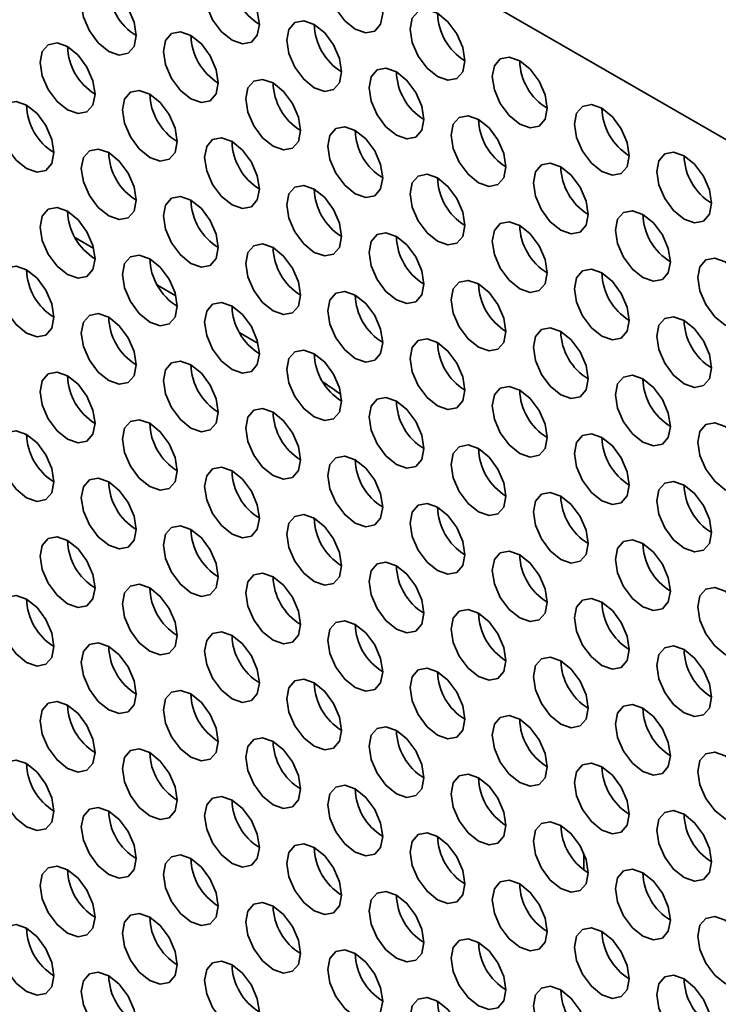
# Model space of a CAD drawing. Header units: millimetres. Extents: x 1 to 1119, y -1 to 863.
# Tile 121 of 211: x 801.53 to 807.54, y 641.59 to 650.06. Entities that reach past the tile are written whole.
import ezdxf

# ---------------------------------------------------------------- set-up
doc = ezdxf.new("R2010")
doc.units = ezdxf.units.MM

msp = doc.modelspace()

# ---------------------------------------------------------------- linework, layer by layer
at = {"color": 7, "linetype": 'Continuous', "lineweight": 35}
for p, q in [((820.0254, 641.8573), (776.8447, 666.7849)), ((802.014, 648.1808), (802.1718, 648.0897)), ((802.0141, 648.1807), (802.1718, 648.0896)), ((802.7211, 647.7726), (802.8789, 647.6815)), ((802.7212, 647.7725), (802.8789, 647.6814)), ((803.4282, 647.3643), (803.586, 647.2733)), ((803.4283, 647.3643), (803.586, 647.2732)), ((806.3877, 642.769), (806.3877, 642.7466))]:
    msp.add_line(p, q, dxfattribs=at)
at = {"color": 7, "linetype": 'Continuous', "lineweight": 35, "flags": 128}
for points in [[(804.6576, 650.1109), (804.6397, 650.2254), (804.5886, 650.3432), (804.5121, 650.4464), (804.4219, 650.5192), (804.3317, 650.5505), (804.2552, 650.5357), (804.2041, 650.4769), (804.1862, 650.3831), (804.2041, 650.2685), (804.2552, 650.1507), (804.3317, 650.0476), (804.4219, 649.9748), (804.5121, 649.9435), (804.5886, 649.9583), (804.6397, 650.0171), (804.6576, 650.1109)], [(803.5969, 650.0156), (803.579, 650.1301), (803.5279, 650.2479), (803.4514, 650.351), (803.3612, 650.4238), (803.271, 650.4552), (803.1946, 650.4403), (803.1435, 650.3815), (803.1255, 650.2877), (803.1435, 650.1732), (803.1946, 650.0554), (803.271, 649.9522), (803.3612, 649.8795), (803.4514, 649.8481), (803.5279, 649.863), (803.579, 649.9218), (803.5969, 650.0156)], [(802.5363, 649.9202), (802.5183, 650.0347), (802.4673, 650.1525), (802.3908, 650.2557), (802.3006, 650.3284), (802.2104, 650.3598), (802.1339, 650.3449), (802.0828, 650.2861), (802.0649, 650.1923), (802.0828, 650.0778), (802.1339, 649.96), (802.2104, 649.8569), (802.3006, 649.7841), (802.3908, 649.7527), (802.4673, 649.7676), (802.5183, 649.8264), (802.5363, 649.9202)], [(805.3647, 649.7027), (805.3468, 649.8172), (805.2957, 649.935), (805.2192, 650.0382), (805.129, 650.111), (805.0388, 650.1423), (804.9623, 650.1275), (804.9112, 650.0687), (804.8933, 649.9749), (804.9112, 649.8603), (804.9623, 649.7425), (805.0388, 649.6394), (805.129, 649.5666), (805.2192, 649.5353), (805.2957, 649.5501), (805.3468, 649.6089), (805.3647, 649.7027)], [(804.3041, 649.6074), (804.2861, 649.7219), (804.235, 649.8397), (804.1585, 649.9428), (804.0684, 650.0156), (803.9782, 650.047), (803.9017, 650.0321), (803.8506, 649.9733), (803.8326, 649.8795), (803.8506, 649.765), (803.9017, 649.6472), (803.9782, 649.544), (804.0684, 649.4712), (804.1585, 649.4399), (804.235, 649.4548), (804.2861, 649.5136), (804.3041, 649.6074)], [(803.2434, 649.512), (803.2255, 649.6265), (803.1744, 649.7443), (803.0979, 649.8475), (803.0077, 649.9202), (802.9175, 649.9516), (802.841, 649.9367), (802.7899, 649.8779), (802.772, 649.7841), (802.7899, 649.6696), (802.841, 649.5518), (802.9175, 649.4487), (803.0077, 649.3759), (803.0979, 649.3445), (803.1744, 649.3594), (803.2255, 649.4182), (803.2434, 649.512)], [(802.1827, 649.4166), (802.1648, 649.5311), (802.1137, 649.6489), (802.0372, 649.7521), (801.947, 649.8249), (801.8568, 649.8562), (801.7804, 649.8414), (801.7293, 649.7826), (801.7113, 649.6888), (801.7293, 649.5743), (801.7804, 649.4565), (801.8568, 649.3533), (801.947, 649.2805), (802.0372, 649.2492), (802.1137, 649.264), (802.1648, 649.3228), (802.1827, 649.4166)], [(806.0718, 649.2945), (806.0539, 649.409), (806.0028, 649.5268), (805.9263, 649.63), (805.8361, 649.7028), (805.7459, 649.7341), (805.6695, 649.7193), (805.6184, 649.6605), (805.6004, 649.5667), (805.6184, 649.4521), (805.6695, 649.3343), (805.7459, 649.2312), (805.8361, 649.1584), (805.9263, 649.1271), (806.0028, 649.1419), (806.0539, 649.2007), (806.0718, 649.2945)], [(805.0112, 649.1992), (804.9932, 649.3137), (804.9421, 649.4315), (804.8657, 649.5346), (804.7755, 649.6074), (804.6853, 649.6388), (804.6088, 649.6239), (804.5577, 649.5651), (804.5398, 649.4713), (804.5577, 649.3568), (804.6088, 649.239), (804.6853, 649.1358), (804.7755, 649.063), (804.8657, 649.0317), (804.9421, 649.0465), (804.9932, 649.1054), (805.0112, 649.1992)], [(803.9505, 649.1038), (803.9326, 649.2183), (803.8815, 649.3361), (803.805, 649.4392), (803.7148, 649.512), (803.6246, 649.5434), (803.5481, 649.5285), (803.497, 649.4697), (803.4791, 649.3759), (803.497, 649.2614), (803.5481, 649.1436), (803.6246, 649.0405), (803.7148, 648.9677), (803.805, 648.9363), (803.8815, 648.9512), (803.9326, 649.01), (803.9505, 649.1038)], [(802.8898, 649.0084), (802.8719, 649.1229), (802.8208, 649.2407), (802.7443, 649.3439), (802.6541, 649.4167), (802.5639, 649.448), (802.4875, 649.4332), (802.4364, 649.3744), (802.4184, 649.2806), (802.4364, 649.166), (802.4875, 649.0482), (802.5639, 648.9451), (802.6541, 648.8723), (802.7443, 648.841), (802.8208, 648.8558), (802.8719, 648.9146), (802.8898, 649.0084)], [(801.8292, 648.9131), (801.8112, 649.0276), (801.7601, 649.1454), (801.6837, 649.2485), (801.5935, 649.3213), (801.5033, 649.3527), (801.4268, 649.3378), (801.3757, 649.279), (801.3578, 649.1852), (801.3757, 649.0707), (801.4268, 648.9529), (801.5033, 648.8497), (801.5935, 648.777), (801.6837, 648.7456), (801.7601, 648.7605), (801.8112, 648.8193), (801.8292, 648.9131)], [(806.7789, 648.8863), (806.761, 649.0008), (806.7099, 649.1186), (806.6334, 649.2218), (806.5432, 649.2946), (806.453, 649.3259), (806.3766, 649.3111), (806.3255, 649.2522), (806.3075, 649.1584), (806.3255, 649.0439), (806.3766, 648.9261), (806.453, 648.823), (806.5432, 648.7502), (806.6334, 648.7188), (806.7099, 648.7337), (806.761, 648.7925), (806.7789, 648.8863)], [(805.7183, 648.7909), (805.7003, 648.9055), (805.6492, 649.0233), (805.5728, 649.1264), (805.4826, 649.1992), (805.3924, 649.2306), (805.3159, 649.2157), (805.2648, 649.1569), (805.2469, 649.0631), (805.2648, 648.9486), (805.3159, 648.8308), (805.3924, 648.7276), (805.4826, 648.6548), (805.5728, 648.6235), (805.6492, 648.6383), (805.7003, 648.6971), (805.7183, 648.7909)], [(804.6576, 648.6956), (804.6397, 648.8101), (804.5886, 648.9279), (804.5121, 649.031), (804.4219, 649.1038), (804.3317, 649.1352), (804.2552, 649.1203), (804.2041, 649.0615), (804.1862, 648.9677), (804.2041, 648.8532), (804.2552, 648.7354), (804.3317, 648.6323), (804.4219, 648.5595), (804.5121, 648.5281), (804.5886, 648.543), (804.6397, 648.6018), (804.6576, 648.6956)], [(803.5969, 648.6002), (803.579, 648.7147), (803.5279, 648.8325), (803.4514, 648.9357), (803.3612, 649.0085), (803.271, 649.0398), (803.1946, 649.025), (803.1435, 648.9662), (803.1255, 648.8724), (803.1435, 648.7578), (803.1946, 648.64), (803.271, 648.5369), (803.3612, 648.4641), (803.4514, 648.4328), (803.5279, 648.4476), (803.579, 648.5064), (803.5969, 648.6002)], [(802.5363, 648.5049), (802.5183, 648.6194), (802.4673, 648.7372), (802.3908, 648.8403), (802.3006, 648.9131), (802.2104, 648.9445), (802.1339, 648.9296), (802.0828, 648.8708), (802.0649, 648.777), (802.0828, 648.6625), (802.1339, 648.5447), (802.2104, 648.4415), (802.3006, 648.3688), (802.3908, 648.3374), (802.4673, 648.3523), (802.5183, 648.4111), (802.5363, 648.5049)], [(807.486, 648.4781), (807.4681, 648.5926), (807.417, 648.7104), (807.3405, 648.8136), (807.2503, 648.8864), (807.1601, 648.9177), (807.0837, 648.9029), (807.0326, 648.844), (807.0146, 648.7502), (807.0326, 648.6357), (807.0837, 648.5179), (807.1601, 648.4148), (807.2503, 648.342), (807.3405, 648.3106), (807.417, 648.3255), (807.4681, 648.3843), (807.486, 648.4781)], [(806.4254, 648.3827), (806.4074, 648.4973), (806.3563, 648.6151), (806.2799, 648.7182), (806.1897, 648.791), (806.0995, 648.8223), (806.023, 648.8075), (805.9719, 648.7487), (805.954, 648.6549), (805.9719, 648.5404), (806.023, 648.4226), (806.0995, 648.3194), (806.1897, 648.2466), (806.2799, 648.2153), (806.3563, 648.2301), (806.4074, 648.2889), (806.4254, 648.3827)], [(805.3647, 648.2874), (805.3468, 648.4019), (805.2957, 648.5197), (805.2192, 648.6228), (805.129, 648.6956), (805.0388, 648.727), (804.9623, 648.7121), (804.9112, 648.6533), (804.8933, 648.5595), (804.9112, 648.445), (804.9623, 648.3272), (805.0388, 648.2241), (805.129, 648.1513), (805.2192, 648.1199), (805.2957, 648.1348), (805.3468, 648.1936), (805.3647, 648.2874)], [(804.3041, 648.192), (804.2861, 648.3065), (804.235, 648.4243), (804.1585, 648.5275), (804.0684, 648.6003), (803.9782, 648.6316), (803.9017, 648.6168), (803.8506, 648.558), (803.8326, 648.4642), (803.8506, 648.3496), (803.9017, 648.2318), (803.9782, 648.1287), (804.0684, 648.0559), (804.1585, 648.0246), (804.235, 648.0394), (804.2861, 648.0982), (804.3041, 648.192)], [(803.2434, 648.0967), (803.2255, 648.2112), (803.1744, 648.329), (803.0979, 648.4321), (803.0077, 648.5049), (802.9175, 648.5363), (802.841, 648.5214), (802.7899, 648.4626), (802.772, 648.3688), (802.7899, 648.2543), (802.841, 648.1365), (802.9175, 648.0333), (803.0077, 647.9605), (803.0979, 647.9292), (803.1744, 647.944), (803.2255, 648.0029), (803.2434, 648.0967)], [(802.1827, 648.0013), (802.1648, 648.1158), (802.1137, 648.2336), (802.0372, 648.3368), (801.947, 648.4095), (801.8568, 648.4409), (801.7804, 648.426), (801.7293, 648.3672), (801.7113, 648.2734), (801.7293, 648.1589), (801.7804, 648.0411), (801.8568, 647.938), (801.947, 647.8652), (802.0372, 647.8338), (802.1137, 647.8487), (802.1648, 647.9075), (802.1827, 648.0013)], [(807.1325, 647.9745), (807.1145, 648.0891), (807.0634, 648.2069), (806.987, 648.31), (806.8968, 648.3828), (806.8066, 648.4141), (806.7301, 648.3993), (806.679, 648.3405), (806.6611, 648.2467), (806.679, 648.1322), (806.7301, 648.0144), (806.8066, 647.9112), (806.8968, 647.8384), (806.987, 647.8071), (807.0634, 647.8219), (807.1145, 647.8807), (807.1325, 647.9745)], [(806.0718, 647.8792), (806.0539, 647.9937), (806.0028, 648.1115), (805.9263, 648.2146), (805.8361, 648.2874), (805.7459, 648.3188), (805.6695, 648.3039), (805.6184, 648.2451), (805.6004, 648.1513), (805.6184, 648.0368), (805.6695, 647.919), (805.7459, 647.8159), (805.8361, 647.7431), (805.9263, 647.7117), (806.0028, 647.7266), (806.0539, 647.7854), (806.0718, 647.8792)], [(805.0112, 647.7838), (804.9932, 647.8983), (804.9421, 648.0161), (804.8657, 648.1193), (804.7755, 648.1921), (804.6853, 648.2234), (804.6088, 648.2086), (804.5577, 648.1498), (804.5398, 648.056), (804.5577, 647.9414), (804.6088, 647.8236), (804.6853, 647.7205), (804.7755, 647.6477), (804.8657, 647.6163), (804.9421, 647.6312), (804.9932, 647.69), (805.0112, 647.7838)], [(803.9505, 647.6885), (803.9326, 647.803), (803.8815, 647.9208), (803.805, 648.0239), (803.7148, 648.0967), (803.6246, 648.1281), (803.5481, 648.1132), (803.497, 648.0544), (803.4791, 647.9606), (803.497, 647.8461), (803.5481, 647.7283), (803.6246, 647.6251), (803.7148, 647.5523), (803.805, 647.521), (803.8815, 647.5358), (803.9326, 647.5947), (803.9505, 647.6885)], [(802.8898, 647.5931), (802.8719, 647.7076), (802.8208, 647.8254), (802.7443, 647.9285), (802.6541, 648.0013), (802.5639, 648.0327), (802.4875, 648.0178), (802.4364, 647.959), (802.4184, 647.8652), (802.4364, 647.7507), (802.4875, 647.6329), (802.5639, 647.5298), (802.6541, 647.457), (802.7443, 647.4256), (802.8208, 647.4405), (802.8719, 647.4993), (802.8898, 647.5931)], [(801.8292, 647.4977), (801.8112, 647.6122), (801.7601, 647.73), (801.6837, 647.8332), (801.5935, 647.906), (801.5033, 647.9373), (801.4268, 647.9225), (801.3757, 647.8637), (801.3578, 647.7699), (801.3757, 647.6553), (801.4268, 647.5376), (801.5033, 647.4344), (801.5935, 647.3616), (801.6837, 647.3303), (801.7601, 647.3451), (801.8112, 647.4039), (801.8292, 647.4977)], [(807.8396, 647.5663), (807.8216, 647.6809), (807.7706, 647.7986), (807.6941, 647.9018), (807.6039, 647.9746), (807.5137, 648.0059), (807.4372, 647.9911), (807.3861, 647.9323), (807.3682, 647.8385), (807.3861, 647.724), (807.4372, 647.6062), (807.5137, 647.503), (807.6039, 647.4302), (807.6941, 647.3989), (807.7706, 647.4137), (807.8216, 647.4725), (807.8396, 647.5663)], [(806.7789, 647.471), (806.761, 647.5855), (806.7099, 647.7033), (806.6334, 647.8064), (806.5432, 647.8792), (806.453, 647.9106), (806.3766, 647.8957), (806.3255, 647.8369), (806.3075, 647.7431), (806.3255, 647.6286), (806.3766, 647.5108), (806.453, 647.4077), (806.5432, 647.3349), (806.6334, 647.3035), (806.7099, 647.3184), (806.761, 647.3772), (806.7789, 647.471)], [(805.7183, 647.3756), (805.7003, 647.4901), (805.6492, 647.6079), (805.5728, 647.7111), (805.4826, 647.7839), (805.3924, 647.8152), (805.3159, 647.8004), (805.2648, 647.7415), (805.2469, 647.6477), (805.2648, 647.5332), (805.3159, 647.4154), (805.3924, 647.3123), (805.4826, 647.2395), (805.5728, 647.2081), (805.6492, 647.223), (805.7003, 647.2818), (805.7183, 647.3756)], [(804.6576, 647.2802), (804.6397, 647.3948), (804.5886, 647.5126), (804.5121, 647.6157), (804.4219, 647.6885), (804.3317, 647.7199), (804.2552, 647.705), (804.2041, 647.6462), (804.1862, 647.5524), (804.2041, 647.4379), (804.2552, 647.3201), (804.3317, 647.2169), (804.4219, 647.1441), (804.5121, 647.1128), (804.5886, 647.1276), (804.6397, 647.1864), (804.6576, 647.2802)], [(803.5969, 647.1849), (803.579, 647.2994), (803.5279, 647.4172), (803.4514, 647.5203), (803.3612, 647.5931), (803.271, 647.6245), (803.1946, 647.6096), (803.1435, 647.5508), (803.1255, 647.457), (803.1435, 647.3425), (803.1946, 647.2247), (803.271, 647.1216), (803.3612, 647.0488), (803.4514, 647.0174), (803.5279, 647.0323), (803.579, 647.0911), (803.5969, 647.1849)], [(802.5363, 647.0895), (802.5183, 647.204), (802.4673, 647.3218), (802.3908, 647.425), (802.3006, 647.4978), (802.2104, 647.5291), (802.1339, 647.5143), (802.0828, 647.4555), (802.0649, 647.3617), (802.0828, 647.2471), (802.1339, 647.1293), (802.2104, 647.0262), (802.3006, 646.9534), (802.3908, 646.9221), (802.4673, 646.9369), (802.5183, 646.9957), (802.5363, 647.0895)], [(807.486, 647.0628), (807.4681, 647.1773), (807.417, 647.2951), (807.3405, 647.3982), (807.2503, 647.471), (807.1601, 647.5024), (807.0837, 647.4875), (807.0326, 647.4287), (807.0146, 647.3349), (807.0326, 647.2204), (807.0837, 647.1026), (807.1601, 646.9994), (807.2503, 646.9267), (807.3405, 646.8953), (807.417, 646.9102), (807.4681, 646.969), (807.486, 647.0628)], [(806.4254, 646.9674), (806.4074, 647.0819), (806.3563, 647.1997), (806.2799, 647.3029), (806.1897, 647.3757), (806.0995, 647.407), (806.023, 647.3921), (805.9719, 647.3333), (805.954, 647.2395), (805.9719, 647.125), (806.023, 647.0072), (806.0995, 646.9041), (806.1897, 646.8313), (806.2799, 646.7999), (806.3563, 646.8148), (806.4074, 646.8736), (806.4254, 646.9674)], [(805.3647, 646.872), (805.3468, 646.9866), (805.2957, 647.1044), (805.2192, 647.2075), (805.129, 647.2803), (805.0388, 647.3116), (804.9623, 647.2968), (804.9112, 647.238), (804.8933, 647.1442), (804.9112, 647.0297), (804.9623, 646.9119), (805.0388, 646.8087), (805.129, 646.7359), (805.2192, 646.7046), (805.2957, 646.7194), (805.3468, 646.7782), (805.3647, 646.872)], [(804.3041, 646.7767), (804.2861, 646.8912), (804.235, 647.009), (804.1585, 647.1121), (804.0684, 647.1849), (803.9782, 647.2163), (803.9017, 647.2014), (803.8506, 647.1426), (803.8326, 647.0488), (803.8506, 646.9343), (803.9017, 646.8165), (803.9782, 646.7134), (804.0684, 646.6406), (804.1585, 646.6092), (804.235, 646.6241), (804.2861, 646.6829), (804.3041, 646.7767)], [(803.2434, 646.6813), (803.2255, 646.7958), (803.1744, 646.9136), (803.0979, 647.0168), (803.0077, 647.0896), (802.9175, 647.1209), (802.841, 647.1061), (802.7899, 647.0473), (802.772, 646.9535), (802.7899, 646.8389), (802.841, 646.7211), (802.9175, 646.618), (803.0077, 646.5452), (803.0979, 646.5139), (803.1744, 646.5287), (803.2255, 646.5875), (803.2434, 646.6813)], [(802.1827, 646.586), (802.1648, 646.7005), (802.1137, 646.8183), (802.0372, 646.9214), (801.947, 646.9942), (801.8568, 647.0256), (801.7804, 647.0107), (801.7293, 646.9519), (801.7113, 646.8581), (801.7293, 646.7436), (801.7804, 646.6258), (801.8568, 646.5226), (801.947, 646.4498), (802.0372, 646.4185), (802.1137, 646.4333), (802.1648, 646.4922), (802.1827, 646.586)], [(807.1325, 646.5592), (807.1145, 646.6737), (807.0634, 646.7915), (806.987, 646.8947), (806.8968, 646.9675), (806.8066, 646.9988), (806.7301, 646.9839), (806.679, 646.9251), (806.6611, 646.8313), (806.679, 646.7168), (806.7301, 646.599), (806.8066, 646.4959), (806.8968, 646.4231), (806.987, 646.3917), (807.0634, 646.4066), (807.1145, 646.4654), (807.1325, 646.5592)], [(806.0718, 646.4638), (806.0539, 646.5784), (806.0028, 646.6962), (805.9263, 646.7993), (805.8361, 646.8721), (805.7459, 646.9034), (805.6695, 646.8886), (805.6184, 646.8298), (805.6004, 646.736), (805.6184, 646.6215), (805.6695, 646.5037), (805.7459, 646.4005), (805.8361, 646.3277), (805.9263, 646.2964), (806.0028, 646.3112), (806.0539, 646.37), (806.0718, 646.4638)], [(805.0112, 646.3685), (804.9932, 646.483), (804.9421, 646.6008), (804.8657, 646.7039), (804.7755, 646.7767), (804.6853, 646.8081), (804.6088, 646.7932), (804.5577, 646.7344), (804.5398, 646.6406), (804.5577, 646.5261), (804.6088, 646.4083), (804.6853, 646.3052), (804.7755, 646.2324), (804.8657, 646.201), (804.9421, 646.2159), (804.9932, 646.2747), (805.0112, 646.3685)], [(803.9505, 646.2731), (803.9326, 646.3876), (803.8815, 646.5054), (803.805, 646.6086), (803.7148, 646.6814), (803.6246, 646.7127), (803.5481, 646.6979), (803.497, 646.6391), (803.4791, 646.5453), (803.497, 646.4307), (803.5481, 646.3129), (803.6246, 646.2098), (803.7148, 646.137), (803.805, 646.1056), (803.8815, 646.1205), (803.9326, 646.1793), (803.9505, 646.2731)], [(802.8898, 646.1778), (802.8719, 646.2923), (802.8208, 646.4101), (802.7443, 646.5132), (802.6541, 646.586), (802.5639, 646.6174), (802.4875, 646.6025), (802.4364, 646.5437), (802.4184, 646.4499), (802.4364, 646.3354), (802.4875, 646.2176), (802.5639, 646.1144), (802.6541, 646.0416), (802.7443, 646.0103), (802.8208, 646.0251), (802.8719, 646.084), (802.8898, 646.1778)], [(807.8396, 646.151), (807.8216, 646.2655), (807.7706, 646.3833), (807.6941, 646.4865), (807.6039, 646.5592), (807.5137, 646.5906), (807.4372, 646.5757), (807.3861, 646.5169), (807.3682, 646.4231), (807.3861, 646.3086), (807.4372, 646.1908), (807.5137, 646.0877), (807.6039, 646.0149), (807.6941, 645.9835), (807.7706, 645.9984), (807.8216, 646.0572), (807.8396, 646.151)], [(801.8292, 646.0824), (801.8112, 646.1969), (801.7601, 646.3147), (801.6837, 646.4178), (801.5935, 646.4906), (801.5033, 646.522), (801.4268, 646.5071), (801.3757, 646.4483), (801.3578, 646.3545), (801.3757, 646.24), (801.4268, 646.1222), (801.5033, 646.0191), (801.5935, 645.9463), (801.6837, 645.9149), (801.7601, 645.9298), (801.8112, 645.9886), (801.8292, 646.0824)], [(806.7789, 646.0556), (806.761, 646.1702), (806.7099, 646.288), (806.6334, 646.3911), (806.5432, 646.4639), (806.453, 646.4952), (806.3766, 646.4804), (806.3255, 646.4216), (806.3075, 646.3278), (806.3255, 646.2133), (806.3766, 646.0955), (806.453, 645.9923), (806.5432, 645.9195), (806.6334, 645.8882), (806.7099, 645.903), (806.761, 645.9618), (806.7789, 646.0556)], [(805.7183, 645.9603), (805.7003, 646.0748), (805.6492, 646.1926), (805.5728, 646.2957), (805.4826, 646.3685), (805.3924, 646.3999), (805.3159, 646.385), (805.2648, 646.3262), (805.2469, 646.2324), (805.2648, 646.1179), (805.3159, 646.0001), (805.3924, 645.897), (805.4826, 645.8242), (805.5728, 645.7928), (805.6492, 645.8077), (805.7003, 645.8665), (805.7183, 645.9603)], [(804.6576, 645.8649), (804.6397, 645.9794), (804.5886, 646.0972), (804.5121, 646.2004), (804.4219, 646.2732), (804.3317, 646.3045), (804.2552, 646.2897), (804.2041, 646.2308), (804.1862, 646.137), (804.2041, 646.0225), (804.2552, 645.9047), (804.3317, 645.8016), (804.4219, 645.7288), (804.5121, 645.6974), (804.5886, 645.7123), (804.6397, 645.7711), (804.6576, 645.8649)], [(803.5969, 645.7695), (803.579, 645.8841), (803.5279, 646.0019), (803.4514, 646.105), (803.3612, 646.1778), (803.271, 646.2092), (803.1946, 646.1943), (803.1435, 646.1355), (803.1255, 646.0417), (803.1435, 645.9272), (803.1946, 645.8094), (803.271, 645.7062), (803.3612, 645.6334), (803.4514, 645.6021), (803.5279, 645.6169), (803.579, 645.6757), (803.5969, 645.7695)], [(802.5363, 645.6742), (802.5183, 645.7887), (802.4673, 645.9065), (802.3908, 646.0096), (802.3006, 646.0824), (802.2104, 646.1138), (802.1339, 646.0989), (802.0828, 646.0401), (802.0649, 645.9463), (802.0828, 645.8318), (802.1339, 645.714), (802.2104, 645.6109), (802.3006, 645.5381), (802.3908, 645.5067), (802.4673, 645.5216), (802.5183, 645.5804), (802.5363, 645.6742)], [(807.486, 645.6474), (807.4681, 645.7619), (807.417, 645.8797), (807.3405, 645.9829), (807.2503, 646.0557), (807.1601, 646.087), (807.0837, 646.0722), (807.0326, 646.0134), (807.0146, 645.9196), (807.0326, 645.8051), (807.0837, 645.6873), (807.1601, 645.5841), (807.2503, 645.5113), (807.3405, 645.48), (807.417, 645.4948), (807.4681, 645.5536), (807.486, 645.6474)], [(806.4254, 645.5521), (806.4074, 645.6666), (806.3563, 645.7844), (806.2799, 645.8875), (806.1897, 645.9603), (806.0995, 645.9917), (806.023, 645.9768), (805.9719, 645.918), (805.954, 645.8242), (805.9719, 645.7097), (806.023, 645.5919), (806.0995, 645.4887), (806.1897, 645.416), (806.2799, 645.3846), (806.3563, 645.3995), (806.4074, 645.4583), (806.4254, 645.5521)], [(805.3647, 645.4567), (805.3468, 645.5712), (805.2957, 645.689), (805.2192, 645.7922), (805.129, 645.865), (805.0388, 645.8963), (804.9623, 645.8815), (804.9112, 645.8226), (804.8933, 645.7288), (804.9112, 645.6143), (804.9623, 645.4965), (805.0388, 645.3934), (805.129, 645.3206), (805.2192, 645.2892), (805.2957, 645.3041), (805.3468, 645.3629), (805.3647, 645.4567)], [(804.3041, 645.3613), (804.2861, 645.4759), (804.235, 645.5937), (804.1585, 645.6968), (804.0684, 645.7696), (803.9782, 645.8009), (803.9017, 645.7861), (803.8506, 645.7273), (803.8326, 645.6335), (803.8506, 645.519), (803.9017, 645.4012), (803.9782, 645.298), (804.0684, 645.2252), (804.1585, 645.1939), (804.235, 645.2087), (804.2861, 645.2675), (804.3041, 645.3613)], [(803.2434, 645.266), (803.2255, 645.3805), (803.1744, 645.4983), (803.0979, 645.6014), (803.0077, 645.6742), (802.9175, 645.7056), (802.841, 645.6907), (802.7899, 645.6319), (802.772, 645.5381), (802.7899, 645.4236), (802.841, 645.3058), (802.9175, 645.2027), (803.0077, 645.1299), (803.0979, 645.0985), (803.1744, 645.1134), (803.2255, 645.1722), (803.2434, 645.266)], [(802.1827, 645.1706), (802.1648, 645.2851), (802.1137, 645.4029), (802.0372, 645.5061), (801.947, 645.5789), (801.8568, 645.6102), (801.7804, 645.5954), (801.7293, 645.5366), (801.7113, 645.4428), (801.7293, 645.3282), (801.7804, 645.2104), (801.8568, 645.1073), (801.947, 645.0345), (802.0372, 645.0032), (802.1137, 645.018), (802.1648, 645.0768), (802.1827, 645.1706)], [(807.1325, 645.1439), (807.1145, 645.2584), (807.0634, 645.3762), (806.987, 645.4793), (806.8968, 645.5521), (806.8066, 645.5835), (806.7301, 645.5686), (806.679, 645.5098), (806.6611, 645.416), (806.679, 645.3015), (806.7301, 645.1837), (806.8066, 645.0805), (806.8968, 645.0078), (806.987, 644.9764), (807.0634, 644.9913), (807.1145, 645.0501), (807.1325, 645.1439)], [(806.0718, 645.0485), (806.0539, 645.163), (806.0028, 645.2808), (805.9263, 645.384), (805.8361, 645.4567), (805.7459, 645.4881), (805.6695, 645.4732), (805.6184, 645.4144), (805.6004, 645.3206), (805.6184, 645.2061), (805.6695, 645.0883), (805.7459, 644.9852), (805.8361, 644.9124), (805.9263, 644.881), (806.0028, 644.8959), (806.0539, 644.9547), (806.0718, 645.0485)], [(805.0112, 644.9531), (804.9932, 645.0677), (804.9421, 645.1855), (804.8657, 645.2886), (804.7755, 645.3614), (804.6853, 645.3927), (804.6088, 645.3779), (804.5577, 645.3191), (804.5398, 645.2253), (804.5577, 645.1108), (804.6088, 644.993), (804.6853, 644.8898), (804.7755, 644.817), (804.8657, 644.7857), (804.9421, 644.8005), (804.9932, 644.8593), (805.0112, 644.9531)], [(803.9505, 644.8578), (803.9326, 644.9723), (803.8815, 645.0901), (803.805, 645.1932), (803.7148, 645.266), (803.6246, 645.2974), (803.5481, 645.2825), (803.497, 645.2237), (803.4791, 645.1299), (803.497, 645.0154), (803.5481, 644.8976), (803.6246, 644.7945), (803.7148, 644.7217), (803.805, 644.6903), (803.8815, 644.7052), (803.9326, 644.764), (803.9505, 644.8578)], [(802.8898, 644.7624), (802.8719, 644.8769), (802.8208, 644.9947), (802.7443, 645.0979), (802.6541, 645.1707), (802.5639, 645.202), (802.4875, 645.1872), (802.4364, 645.1284), (802.4184, 645.0346), (802.4364, 644.92), (802.4875, 644.8022), (802.5639, 644.6991), (802.6541, 644.6263), (802.7443, 644.595), (802.8208, 644.6098), (802.8719, 644.6686), (802.8898, 644.7624)], [(807.8396, 644.7357), (807.8216, 644.8502), (807.7706, 644.968), (807.6941, 645.0711), (807.6039, 645.1439), (807.5137, 645.1753), (807.4372, 645.1604), (807.3861, 645.1016), (807.3682, 645.0078), (807.3861, 644.8933), (807.4372, 644.7755), (807.5137, 644.6723), (807.6039, 644.5996), (807.6941, 644.5682), (807.7706, 644.5831), (807.8216, 644.6419), (807.8396, 644.7357)], [(801.8292, 644.6671), (801.8112, 644.7816), (801.7601, 644.8994), (801.6837, 645.0025), (801.5935, 645.0753), (801.5033, 645.1067), (801.4268, 645.0918), (801.3757, 645.033), (801.3578, 644.9392), (801.3757, 644.8247), (801.4268, 644.7069), (801.5033, 644.6037), (801.5935, 644.5309), (801.6837, 644.4996), (801.7601, 644.5144), (801.8112, 644.5733), (801.8292, 644.6671)], [(806.7789, 644.6403), (806.761, 644.7548), (806.7099, 644.8726), (806.6334, 644.9758), (806.5432, 645.0485), (806.453, 645.0799), (806.3766, 645.065), (806.3255, 645.0062), (806.3075, 644.9124), (806.3255, 644.7979), (806.3766, 644.6801), (806.453, 644.577), (806.5432, 644.5042), (806.6334, 644.4728), (806.7099, 644.4877), (806.761, 644.5465), (806.7789, 644.6403)], [(805.7183, 644.5449), (805.7003, 644.6595), (805.6492, 644.7772), (805.5728, 644.8804), (805.4826, 644.9532), (805.3924, 644.9845), (805.3159, 644.9697), (805.2648, 644.9109), (805.2469, 644.8171), (805.2648, 644.7026), (805.3159, 644.5848), (805.3924, 644.4816), (805.4826, 644.4088), (805.5728, 644.3775), (805.6492, 644.3923), (805.7003, 644.4511), (805.7183, 644.5449)], [(804.6576, 644.4496), (804.6397, 644.5641), (804.5886, 644.6819), (804.5121, 644.785), (804.4219, 644.8578), (804.3317, 644.8892), (804.2552, 644.8743), (804.2041, 644.8155), (804.1862, 644.7217), (804.2041, 644.6072), (804.2552, 644.4894), (804.3317, 644.3863), (804.4219, 644.3135), (804.5121, 644.2821), (804.5886, 644.297), (804.6397, 644.3558), (804.6576, 644.4496)], [(803.5969, 644.3542), (803.579, 644.4687), (803.5279, 644.5865), (803.4514, 644.6897), (803.3612, 644.7625), (803.271, 644.7938), (803.1946, 644.779), (803.1435, 644.7201), (803.1255, 644.6263), (803.1435, 644.5118), (803.1946, 644.394), (803.271, 644.2909), (803.3612, 644.2181), (803.4514, 644.1867), (803.5279, 644.2016), (803.579, 644.2604), (803.5969, 644.3542)], [(802.5363, 644.2588), (802.5183, 644.3734), (802.4673, 644.4912), (802.3908, 644.5943), (802.3006, 644.6671), (802.2104, 644.6984), (802.1339, 644.6836), (802.0828, 644.6248), (802.0649, 644.531), (802.0828, 644.4165), (802.1339, 644.2987), (802.2104, 644.1955), (802.3006, 644.1227), (802.3908, 644.0914), (802.4673, 644.1062), (802.5183, 644.165), (802.5363, 644.2588)], [(807.486, 644.2321), (807.4681, 644.3466), (807.417, 644.4644), (807.3405, 644.5676), (807.2503, 644.6403), (807.1601, 644.6717), (807.0837, 644.6568), (807.0326, 644.598), (807.0146, 644.5042), (807.0326, 644.3897), (807.0837, 644.2719), (807.1601, 644.1688), (807.2503, 644.096), (807.3405, 644.0646), (807.417, 644.0795), (807.4681, 644.1383), (807.486, 644.2321)], [(806.4254, 644.1367), (806.4074, 644.2512), (806.3563, 644.369), (806.2799, 644.4722), (806.1897, 644.545), (806.0995, 644.5763), (806.023, 644.5615), (805.9719, 644.5027), (805.954, 644.4089), (805.9719, 644.2944), (806.023, 644.1766), (806.0995, 644.0734), (806.1897, 644.0006), (806.2799, 643.9693), (806.3563, 643.9841), (806.4074, 644.0429), (806.4254, 644.1367)], [(805.3647, 644.0414), (805.3468, 644.1559), (805.2957, 644.2737), (805.2192, 644.3768), (805.129, 644.4496), (805.0388, 644.481), (804.9623, 644.4661), (804.9112, 644.4073), (804.8933, 644.3135), (804.9112, 644.199), (804.9623, 644.0812), (805.0388, 643.978), (805.129, 643.9053), (805.2192, 643.8739), (805.2957, 643.8888), (805.3468, 643.9476), (805.3647, 644.0414)], [(804.3041, 643.946), (804.2861, 644.0605), (804.235, 644.1783), (804.1585, 644.2815), (804.0684, 644.3543), (803.9782, 644.3856), (803.9017, 644.3707), (803.8506, 644.3119), (803.8326, 644.2181), (803.8506, 644.1036), (803.9017, 643.9858), (803.9782, 643.8827), (804.0684, 643.8099), (804.1585, 643.7785), (804.235, 643.7934), (804.2861, 643.8522), (804.3041, 643.946)], [(803.2434, 643.8506), (803.2255, 643.9652), (803.1744, 644.083), (803.0979, 644.1861), (803.0077, 644.2589), (802.9175, 644.2902), (802.841, 644.2754), (802.7899, 644.2166), (802.772, 644.1228), (802.7899, 644.0083), (802.841, 643.8905), (802.9175, 643.7873), (803.0077, 643.7145), (803.0979, 643.6832), (803.1744, 643.698), (803.2255, 643.7568), (803.2434, 643.8506)], [(802.1827, 643.7553), (802.1648, 643.8698), (802.1137, 643.9876), (802.0372, 644.0907), (801.947, 644.1635), (801.8568, 644.1949), (801.7804, 644.18), (801.7293, 644.1212), (801.7113, 644.0274), (801.7293, 643.9129), (801.7804, 643.7951), (801.8568, 643.692), (801.947, 643.6192), (802.0372, 643.5878), (802.1137, 643.6027), (802.1648, 643.6615), (802.1827, 643.7553)], [(807.1325, 643.7285), (807.1145, 643.843), (807.0634, 643.9608), (806.987, 644.064), (806.8968, 644.1368), (806.8066, 644.1681), (806.7301, 644.1533), (806.679, 644.0945), (806.6611, 644.0007), (806.679, 643.8862), (806.7301, 643.7684), (806.8066, 643.6652), (806.8968, 643.5924), (806.987, 643.5611), (807.0634, 643.5759), (807.1145, 643.6347), (807.1325, 643.7285)], [(806.0718, 643.6332), (806.0539, 643.7477), (806.0028, 643.8655), (805.9263, 643.9686), (805.8361, 644.0414), (805.7459, 644.0728), (805.6695, 644.0579), (805.6184, 643.9991), (805.6004, 643.9053), (805.6184, 643.7908), (805.6695, 643.673), (805.7459, 643.5698), (805.8361, 643.4971), (805.9263, 643.4657), (806.0028, 643.4806), (806.0539, 643.5394), (806.0718, 643.6332)], [(805.0112, 643.5378), (804.9932, 643.6523), (804.9421, 643.7701), (804.8657, 643.8733), (804.7755, 643.9461), (804.6853, 643.9774), (804.6088, 643.9625), (804.5577, 643.9037), (804.5398, 643.8099), (804.5577, 643.6954), (804.6088, 643.5776), (804.6853, 643.4745), (804.7755, 643.4017), (804.8657, 643.3703), (804.9421, 643.3852), (804.9932, 643.444), (805.0112, 643.5378)], [(803.9505, 643.4424), (803.9326, 643.557), (803.8815, 643.6748), (803.805, 643.7779), (803.7148, 643.8507), (803.6246, 643.882), (803.5481, 643.8672), (803.497, 643.8084), (803.4791, 643.7146), (803.497, 643.6001), (803.5481, 643.4823), (803.6246, 643.3791), (803.7148, 643.3063), (803.805, 643.275), (803.8815, 643.2898), (803.9326, 643.3486), (803.9505, 643.4424)], [(802.8898, 643.3471), (802.8719, 643.4616), (802.8208, 643.5794), (802.7443, 643.6825), (802.6541, 643.7553), (802.5639, 643.7867), (802.4875, 643.7718), (802.4364, 643.713), (802.4184, 643.6192), (802.4364, 643.5047), (802.4875, 643.3869), (802.5639, 643.2838), (802.6541, 643.211), (802.7443, 643.1796), (802.8208, 643.1945), (802.8719, 643.2533), (802.8898, 643.3471)], [(807.8396, 643.3203), (807.8216, 643.4348), (807.7706, 643.5526), (807.6941, 643.6558), (807.6039, 643.7286), (807.5137, 643.7599), (807.4372, 643.7451), (807.3861, 643.6863), (807.3682, 643.5925), (807.3861, 643.4779), (807.4372, 643.3601), (807.5137, 643.257), (807.6039, 643.1842), (807.6941, 643.1529), (807.7706, 643.1677), (807.8216, 643.2265), (807.8396, 643.3203)], [(801.8292, 643.2517), (801.8112, 643.3662), (801.7601, 643.484), (801.6837, 643.5872), (801.5935, 643.66), (801.5033, 643.6913), (801.4268, 643.6765), (801.3757, 643.6177), (801.3578, 643.5238), (801.3757, 643.4093), (801.4268, 643.2915), (801.5033, 643.1884), (801.5935, 643.1156), (801.6837, 643.0843), (801.7601, 643.0991), (801.8112, 643.1579), (801.8292, 643.2517)], [(806.7789, 643.225), (806.761, 643.3395), (806.7099, 643.4573), (806.6334, 643.5604), (806.5432, 643.6332), (806.453, 643.6646), (806.3766, 643.6497), (806.3255, 643.5909), (806.3075, 643.4971), (806.3255, 643.3826), (806.3766, 643.2648), (806.453, 643.1616), (806.5432, 643.0888), (806.6334, 643.0575), (806.7099, 643.0724), (806.761, 643.1312), (806.7789, 643.225)], [(805.7183, 643.1296), (805.7003, 643.2441), (805.6492, 643.3619), (805.5728, 643.4651), (805.4826, 643.5378), (805.3924, 643.5692), (805.3159, 643.5543), (805.2648, 643.4955), (805.2469, 643.4017), (805.2648, 643.2872), (805.3159, 643.1694), (805.3924, 643.0663), (805.4826, 642.9935), (805.5728, 642.9621), (805.6492, 642.977), (805.7003, 643.0358), (805.7183, 643.1296)], [(804.6576, 643.0342), (804.6397, 643.1488), (804.5886, 643.2665), (804.5121, 643.3697), (804.4219, 643.4425), (804.3317, 643.4738), (804.2552, 643.459), (804.2041, 643.4002), (804.1862, 643.3064), (804.2041, 643.1919), (804.2552, 643.0741), (804.3317, 642.9709), (804.4219, 642.8981), (804.5121, 642.8668), (804.5886, 642.8816), (804.6397, 642.9404), (804.6576, 643.0342)], [(803.5969, 642.9389), (803.579, 643.0534), (803.5279, 643.1712), (803.4514, 643.2743), (803.3612, 643.3471), (803.271, 643.3785), (803.1946, 643.3636), (803.1435, 643.3048), (803.1255, 643.211), (803.1435, 643.0965), (803.1946, 642.9787), (803.271, 642.8756), (803.3612, 642.8028), (803.4514, 642.7714), (803.5279, 642.7863), (803.579, 642.8451), (803.5969, 642.9389)], [(802.5363, 642.8435), (802.5183, 642.958), (802.4673, 643.0758), (802.3908, 643.179), (802.3006, 643.2518), (802.2104, 643.2831), (802.1339, 643.2683), (802.0828, 643.2095), (802.0649, 643.1156), (802.0828, 643.0011), (802.1339, 642.8833), (802.2104, 642.7802), (802.3006, 642.7074), (802.3908, 642.676), (802.4673, 642.6909), (802.5183, 642.7497), (802.5363, 642.8435)], [(807.486, 642.8168), (807.4681, 642.9313), (807.417, 643.0491), (807.3405, 643.1522), (807.2503, 643.225), (807.1601, 643.2564), (807.0837, 643.2415), (807.0326, 643.1827), (807.0146, 643.0889), (807.0326, 642.9744), (807.0837, 642.8566), (807.1601, 642.7534), (807.2503, 642.6806), (807.3405, 642.6493), (807.417, 642.6641), (807.4681, 642.723), (807.486, 642.8168)], [(806.4254, 642.7214), (806.4074, 642.8359), (806.3563, 642.9537), (806.2799, 643.0569), (806.1897, 643.1296), (806.0995, 643.161), (806.023, 643.1461), (805.9719, 643.0873), (805.954, 642.9935), (805.9719, 642.879), (806.023, 642.7612), (806.0995, 642.6581), (806.1897, 642.5853), (806.2799, 642.5539), (806.3563, 642.5688), (806.4074, 642.6276), (806.4254, 642.7214)], [(805.3647, 642.626), (805.3468, 642.7405), (805.2957, 642.8583), (805.2192, 642.9615), (805.129, 643.0343), (805.0388, 643.0656), (804.9623, 643.0508), (804.9112, 642.992), (804.8933, 642.8982), (804.9112, 642.7837), (804.9623, 642.6659), (805.0388, 642.5627), (805.129, 642.4899), (805.2192, 642.4586), (805.2957, 642.4734), (805.3468, 642.5322), (805.3647, 642.626)], [(804.3041, 642.5307), (804.2861, 642.6452), (804.235, 642.763), (804.1585, 642.8661), (804.0684, 642.9389), (803.9782, 642.9703), (803.9017, 642.9554), (803.8506, 642.8966), (803.8326, 642.8028), (803.8506, 642.6883), (803.9017, 642.5705), (803.9782, 642.4673), (804.0684, 642.3946), (804.1585, 642.3632), (804.235, 642.3781), (804.2861, 642.4369), (804.3041, 642.5307)], [(803.2434, 642.4353), (803.2255, 642.5498), (803.1744, 642.6676), (803.0979, 642.7708), (803.0077, 642.8436), (802.9175, 642.8749), (802.841, 642.86), (802.7899, 642.8012), (802.772, 642.7074), (802.7899, 642.5929), (802.841, 642.4751), (802.9175, 642.372), (803.0077, 642.2992), (803.0979, 642.2678), (803.1744, 642.2827), (803.2255, 642.3415), (803.2434, 642.4353)], [(802.1827, 642.3399), (802.1648, 642.4545), (802.1137, 642.5723), (802.0372, 642.6754), (801.947, 642.7482), (801.8568, 642.7795), (801.7804, 642.7647), (801.7293, 642.7059), (801.7113, 642.6121), (801.7293, 642.4976), (801.7804, 642.3798), (801.8568, 642.2766), (801.947, 642.2038), (802.0372, 642.1725), (802.1137, 642.1873), (802.1648, 642.2461), (802.1827, 642.3399)], [(807.1325, 642.3132), (807.1145, 642.4277), (807.0634, 642.5455), (806.987, 642.6487), (806.8968, 642.7214), (806.8066, 642.7528), (806.7301, 642.7379), (806.679, 642.6791), (806.6611, 642.5853), (806.679, 642.4708), (806.7301, 642.353), (806.8066, 642.2499), (806.8968, 642.1771), (806.987, 642.1457), (807.0634, 642.1606), (807.1145, 642.2194), (807.1325, 642.3132)], [(806.0718, 642.2178), (806.0539, 642.3323), (806.0028, 642.4501), (805.9263, 642.5533), (805.8361, 642.6261), (805.7459, 642.6574), (805.6695, 642.6426), (805.6184, 642.5838), (805.6004, 642.49), (805.6184, 642.3755), (805.6695, 642.2577), (805.7459, 642.1545), (805.8361, 642.0817), (805.9263, 642.0504), (806.0028, 642.0652), (806.0539, 642.124), (806.0718, 642.2178)], [(805.0112, 642.1225), (804.9932, 642.237), (804.9421, 642.3548), (804.8657, 642.4579), (804.7755, 642.5307), (804.6853, 642.5621), (804.6088, 642.5472), (804.5577, 642.4884), (804.5398, 642.3946), (804.5577, 642.2801), (804.6088, 642.1623), (804.6853, 642.0591), (804.7755, 641.9864), (804.8657, 641.955), (804.9421, 641.9699), (804.9932, 642.0287), (805.0112, 642.1225)], [(803.9505, 642.0271), (803.9326, 642.1416), (803.8815, 642.2594), (803.805, 642.3626), (803.7148, 642.4354), (803.6246, 642.4667), (803.5481, 642.4518), (803.497, 642.393), (803.4791, 642.2992), (803.497, 642.1847), (803.5481, 642.0669), (803.6246, 641.9638), (803.7148, 641.891), (803.805, 641.8596), (803.8815, 641.8745), (803.9326, 641.9333), (803.9505, 642.0271)], [(802.8898, 641.9317), (802.8719, 642.0463), (802.8208, 642.1641), (802.7443, 642.2672), (802.6541, 642.34), (802.5639, 642.3713), (802.4875, 642.3565), (802.4364, 642.2977), (802.4184, 642.2039), (802.4364, 642.0894), (802.4875, 641.9716), (802.5639, 641.8684), (802.6541, 641.7956), (802.7443, 641.7643), (802.8208, 641.7791), (802.8719, 641.8379), (802.8898, 641.9317)], [(801.8292, 641.8364), (801.8112, 641.9509), (801.7601, 642.0687), (801.6837, 642.1718), (801.5935, 642.2446), (801.5033, 642.276), (801.4268, 642.2611), (801.3757, 642.2023), (801.3578, 642.1085), (801.3757, 641.994), (801.4268, 641.8762), (801.5033, 641.7731), (801.5935, 641.7003), (801.6837, 641.6689), (801.7601, 641.6838), (801.8112, 641.7426), (801.8292, 641.8364)], [(807.8396, 641.905), (807.8216, 642.0195), (807.7706, 642.1373), (807.6941, 642.2404), (807.6039, 642.3132), (807.5137, 642.3446), (807.4372, 642.3297), (807.3861, 642.2709), (807.3682, 642.1771), (807.3861, 642.0626), (807.4372, 641.9448), (807.5137, 641.8417), (807.6039, 641.7689), (807.6941, 641.7375), (807.7706, 641.7524), (807.8216, 641.8112), (807.8396, 641.905)], [(806.7789, 641.8096), (806.761, 641.9241), (806.7099, 642.0419), (806.6334, 642.1451), (806.5432, 642.2179), (806.453, 642.2492), (806.3766, 642.2344), (806.3255, 642.1756), (806.3075, 642.0818), (806.3255, 641.9672), (806.3766, 641.8494), (806.453, 641.7463), (806.5432, 641.6735), (806.6334, 641.6422), (806.7099, 641.657), (806.761, 641.7158), (806.7789, 641.8096)], [(805.7183, 641.7143), (805.7003, 641.8288), (805.6492, 641.9466), (805.5728, 642.0497), (805.4826, 642.1225), (805.3924, 642.1539), (805.3159, 642.139), (805.2648, 642.0802), (805.2469, 641.9864), (805.2648, 641.8719), (805.3159, 641.7541), (805.3924, 641.6509), (805.4826, 641.5781), (805.5728, 641.5468), (805.6492, 641.5617), (805.7003, 641.6205), (805.7183, 641.7143)], [(804.6576, 641.6189), (804.6397, 641.7334), (804.5886, 641.8512), (804.5121, 641.9544), (804.4219, 642.0271), (804.3317, 642.0585), (804.2552, 642.0436), (804.2041, 641.9848), (804.1862, 641.891), (804.2041, 641.7765), (804.2552, 641.6587), (804.3317, 641.5556), (804.4219, 641.4828), (804.5121, 641.4514), (804.5886, 641.4663), (804.6397, 641.5251), (804.6576, 641.6189)], [(803.5969, 641.5235), (803.579, 641.6381), (803.5279, 641.7558), (803.4514, 641.859), (803.3612, 641.9318), (803.271, 641.9631), (803.1946, 641.9483), (803.1435, 641.8895), (803.1255, 641.7957), (803.1435, 641.6812), (803.1946, 641.5634), (803.271, 641.4602), (803.3612, 641.3874), (803.4514, 641.3561), (803.5279, 641.3709), (803.579, 641.4297), (803.5969, 641.5235)], [(802.5363, 641.4282), (802.5183, 641.5427), (802.4673, 641.6605), (802.3908, 641.7636), (802.3006, 641.8364), (802.2104, 641.8678), (802.1339, 641.8529), (802.0828, 641.7941), (802.0649, 641.7003), (802.0828, 641.5858), (802.1339, 641.468), (802.2104, 641.3649), (802.3006, 641.2921), (802.3908, 641.2607), (802.4673, 641.2756), (802.5183, 641.3344), (802.5363, 641.4282)], [(807.486, 641.4014), (807.4681, 641.5159), (807.417, 641.6337), (807.3405, 641.7369), (807.2503, 641.8097), (807.1601, 641.841), (807.0837, 641.8262), (807.0326, 641.7674), (807.0146, 641.6736), (807.0326, 641.559), (807.0837, 641.4412), (807.1601, 641.3381), (807.2503, 641.2653), (807.3405, 641.234), (807.417, 641.2488), (807.4681, 641.3076), (807.486, 641.4014)], [(806.4254, 641.3061), (806.4074, 641.4206), (806.3563, 641.5384), (806.2799, 641.6415), (806.1897, 641.7143), (806.0995, 641.7457), (806.023, 641.7308), (805.9719, 641.672), (805.954, 641.5782), (805.9719, 641.4637), (806.023, 641.3459), (806.0995, 641.2427), (806.1897, 641.1699), (806.2799, 641.1386), (806.3563, 641.1535), (806.4074, 641.2123), (806.4254, 641.3061)], [(805.3647, 641.2107), (805.3468, 641.3252), (805.2957, 641.443), (805.2192, 641.5462), (805.129, 641.6189), (805.0388, 641.6503), (804.9623, 641.6354), (804.9112, 641.5766), (804.8933, 641.4828), (804.9112, 641.3683), (804.9623, 641.2505), (805.0388, 641.1474), (805.129, 641.0746), (805.2192, 641.0432), (805.2957, 641.0581), (805.3468, 641.1169), (805.3647, 641.2107)]]:
    msp.add_lwpolyline(points, dxfattribs=at)
at = {"color": 7, "linetype": 'Continuous', "lineweight": 35}
for centre, start, end in [((803.8567, 650.4377), 181.60099, 238.39334), ((802.7961, 650.3423), 181.60173, 238.39235), ((805.6245, 650.1248), 181.60148, 238.39285), ((804.5638, 650.0295), 181.60143, 238.39389), ((803.5032, 649.9341), 181.60168, 238.39339), ((802.4425, 649.8387), 181.60143, 238.39389), ((806.3316, 649.7166), 181.60143, 238.39389), ((805.2709, 649.6213), 181.6027, 238.39262), ((804.2103, 649.5259), 181.60295, 238.39212), ((803.1496, 649.4305), 181.6027, 238.39262), ((802.0889, 649.3352), 181.60118, 238.3934), ((807.0387, 649.3084), 181.60099, 238.39334), ((805.978, 649.213), 181.60099, 238.39334), ((804.9174, 649.1177), 181.60125, 238.39284), ((803.8567, 649.0223), 181.60099, 238.39334), ((802.7961, 648.927), 181.60166, 238.39292), ((807.7458, 648.9002), 181.60148, 238.39285), ((806.6851, 648.8048), 181.60148, 238.39285), ((805.6245, 648.7095), 181.60173, 238.39235), ((804.5638, 648.6141), 181.60143, 238.39389), ((803.5032, 648.5188), 181.60161, 238.39395), ((802.4425, 648.4234), 181.60161, 238.39395), ((807.3922, 648.3966), 181.60143, 238.39389), ((806.3316, 648.3013), 181.60168, 238.39339), ((805.2709, 648.2059), 181.6027, 238.39262), ((804.2103, 648.1106), 181.60288, 238.39268), ((803.1496, 648.0152), 181.60288, 238.39268), ((802.0889, 647.9198), 181.60118, 238.3934), ((807.0387, 647.8931), 181.60125, 238.39284), ((805.978, 647.7977), 181.60099, 238.39334), ((804.9174, 647.7023), 181.60118, 238.3934), ((803.8567, 647.607), 181.60118, 238.3934), ((802.7961, 647.5116), 181.60166, 238.39292), ((807.7458, 647.4849), 181.60173, 238.39235), ((806.6851, 647.3895), 181.60148, 238.39285), ((805.6245, 647.2941), 181.60166, 238.39292), ((804.5638, 647.1988), 181.60161, 238.39395), ((803.5032, 647.1034), 181.60161, 238.39395), ((802.4425, 647.0081), 181.60212, 238.39295), ((807.3922, 646.9813), 181.60143, 238.39389), ((806.3316, 646.8859), 181.60161, 238.39395), ((805.2709, 646.7906), 181.60288, 238.39268), ((804.2103, 646.6952), 181.60288, 238.39268), ((803.1496, 646.5999), 181.60339, 238.39168), ((802.089, 646.5045), 181.60169, 238.3924), ((807.0387, 646.4777), 181.60118, 238.3934), ((805.978, 646.3824), 181.60118, 238.3934), ((804.9174, 646.287), 181.60118, 238.3934), ((803.8567, 646.1916), 181.60169, 238.3924), ((802.7961, 646.0963), 181.60217, 238.39192), ((807.7458, 646.0695), 181.60166, 238.39292), ((806.6851, 645.9742), 181.60166, 238.39292), ((805.6245, 645.8788), 181.60166, 238.39292), ((804.5638, 645.7835), 181.60212, 238.39295), ((803.5032, 645.6881), 181.60212, 238.39295), ((802.4425, 645.5927), 181.60212, 238.39295), ((807.3922, 645.566), 181.60161, 238.39395), ((806.3316, 645.4706), 181.60161, 238.39395), ((805.271, 645.3753), 181.60339, 238.39168), ((804.2103, 645.2799), 181.60339, 238.39168), ((803.1496, 645.1845), 181.60339, 238.39168), ((802.089, 645.0892), 181.60169, 238.3924), ((807.0387, 645.0624), 181.60118, 238.3934), ((805.978, 644.967), 181.60169, 238.3924), ((804.9174, 644.8717), 181.60169, 238.3924), ((803.8567, 644.7763), 181.60169, 238.3924), ((802.7961, 644.681), 181.60217, 238.39192), ((807.7458, 644.6542), 181.60166, 238.39292), ((806.6852, 644.5588), 181.60217, 238.39192), ((805.6245, 644.4635), 181.60217, 238.39192), ((804.5638, 644.3681), 181.60212, 238.39295), ((803.5032, 644.2728), 181.60212, 238.39295), ((802.4425, 644.1774), 181.60212, 238.39295), ((807.3923, 644.1506), 181.60212, 238.39295), ((806.3316, 644.0553), 181.60212, 238.39295), ((805.271, 643.9599), 181.60339, 238.39168), ((804.2103, 643.8646), 181.60339, 238.39168), ((803.1496, 643.7692), 181.60339, 238.39168), ((802.089, 643.6738), 181.60169, 238.3924), ((807.0387, 643.6471), 181.60169, 238.3924), ((805.978, 643.5517), 181.60169, 238.3924), ((804.9174, 643.4563), 181.60169, 238.3924), ((803.8567, 643.361), 181.60169, 238.3924), ((802.7961, 643.2656), 181.60217, 238.39192), ((807.7458, 643.2389), 181.60217, 238.39192), ((806.6852, 643.1435), 181.60217, 238.39192), ((805.6245, 643.0481), 181.60217, 238.39192), ((804.5638, 642.9528), 181.60212, 238.39295), ((803.5032, 642.8574), 181.60212, 238.39295), ((802.4425, 642.7621), 181.60212, 238.39295), ((807.3923, 642.7353), 181.60212, 238.39295), ((806.3316, 642.6399), 181.60212, 238.39295), ((805.271, 642.5446), 181.60339, 238.39168), ((804.2103, 642.4492), 181.60339, 238.39168), ((803.1496, 642.3539), 181.60339, 238.39168), ((802.089, 642.2585), 181.60169, 238.3924), ((807.0387, 642.2317), 181.60169, 238.3924), ((805.978, 642.1364), 181.60169, 238.3924), ((804.9174, 642.041), 181.60169, 238.3924), ((803.8567, 641.9456), 181.60169, 238.3924), ((802.7961, 641.8503), 181.60217, 238.39192), ((807.7458, 641.8235), 181.60217, 238.39192), ((806.6852, 641.7282), 181.60217, 238.39192), ((805.6245, 641.6328), 181.60217, 238.39192)]:
    msp.add_arc(centre, 0.4957, start, end, dxfattribs=at)
for start_param, end_param in [(6.185229, 6.222752), (6.185227, 6.222742), (5.236023, 5.261132)]:
    msp.add_ellipse((801.3877, 642.7685), major_axis=(2.5002, 4.3305), ratio=0.999892, start_param=start_param, end_param=end_param, dxfattribs=at)

doc.saveas('drawing.dxf')
